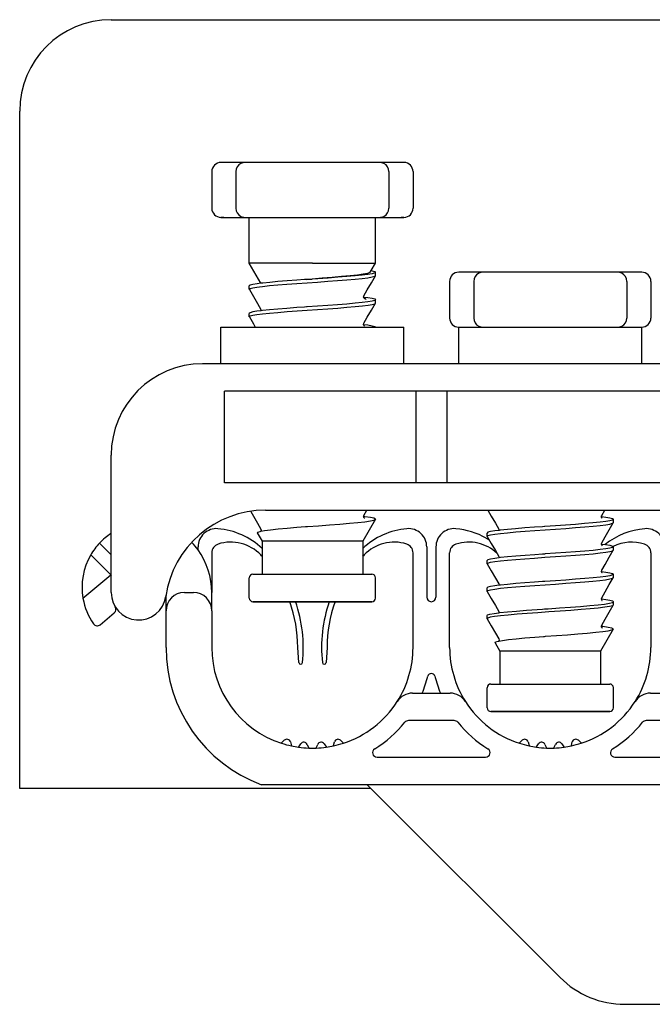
# Model space of a CAD drawing. Extents: x 213 to 948, y 153 to 704.
# Tile 57 of 62: x 919 to 926, y 664 to 674. Entities that reach past the tile are written whole.
import ezdxf

# ---------------------------------------------------------------- set-up
doc = ezdxf.new("R2010")
doc.units = 0
doc.header["$LTSCALE"] = 65.395
doc.header["$MEASUREMENT"] = 0
for name, color, linetype in [('133-357792_DXF_CONTINUOUS_LINE', 7, 'CONTINUOUS'), ('59-273163_DXF_CONTINUOUS_LINE', 7, 'CONTINUOUS'), ('59-273165_DXF_CONTINUOUS_LINE', 7, 'CONTINUOUS'), ('59-273170_DXF_CONTINUOUS_LINE', 7, 'CONTINUOUS')]:
    doc.layers.add(name, color=color, linetype=linetype)

msp = doc.modelspace()

# ---------------------------------------------------------------- linework, layer by layer
at = {"layer": '133-357792_DXF_CONTINUOUS_LINE', "color": 3, "linetype": 'Continuous'}
for p, q in [((919.76916, 674.47307), (940.36916, 674.47307)), ((918.76916, 666.07307), (918.76916, 673.47307)), ((922.56916, 666.07307), (918.76916, 666.07307)), ((922.60916, 666.07307), (922.56916, 666.07307))]:
    msp.add_line(p, q, dxfattribs=at)
msp.add_arc((919.76916, 673.47307), 1, 90, 180, dxfattribs=at)
at = {"layer": '59-273163_DXF_CONTINUOUS_LINE', "color": 7, "linetype": 'Continuous'}
for p, q in [((920.99916, 672.91307), (920.96916, 672.91307)), ((921.10377, 672.91307), (920.99916, 672.91307)), ((921.18244, 672.91307), (921.10377, 672.91307)), ((921.23278, 672.91307), (921.18244, 672.91307)), ((921.23276, 672.91307), (921.23276, 672.91307)), ((921.33376, 672.91307), (921.23276, 672.91307)), ((921.53204, 672.91307), (921.33376, 672.91307)), ((921.72195, 672.91307), (921.53204, 672.91307)), ((921.89774, 672.91307), (921.72195, 672.91307)), ((922.04057, 672.91307), (921.89774, 672.91307)), ((922.21636, 672.91307), (922.04057, 672.91307)), ((922.40628, 672.91307), (922.21636, 672.91307)), ((922.60455, 672.91307), (922.40628, 672.91307)), ((922.70555, 672.91307), (922.60455, 672.91307)), ((922.75587, 672.91307), (922.70553, 672.91307)), ((922.70555, 672.91307), (922.70555, 672.91307)), ((922.83454, 672.91307), (922.75587, 672.91307)), ((922.93916, 672.91307), (922.83454, 672.91307)), ((922.96915, 672.91307), (922.93916, 672.91307)), ((920.86916, 672.81307), (920.86916, 672.41307)), ((921.13276, 672.81307), (921.13276, 672.41307)), ((922.80555, 672.81307), (922.80555, 672.41307)), ((923.06916, 672.81307), (923.06916, 672.41307)), ((920.96916, 672.31307), (920.99916, 672.31307)), ((920.99916, 672.31307), (921.10377, 672.31307)), ((921.10377, 672.31307), (921.18244, 672.31307)), ((921.18244, 672.31307), (921.23278, 672.31307)), ((921.23276, 672.31307), (921.23276, 672.31307)), ((921.23276, 672.31307), (921.33376, 672.31307)), ((921.27916, 672.16307), (921.27916, 672.31307)), ((921.33376, 672.31307), (921.53204, 672.31307)), ((921.53204, 672.31307), (921.72195, 672.31307)), ((921.72195, 672.31307), (921.89774, 672.31307)), ((921.89774, 672.31307), (922.04057, 672.31307)), ((922.04057, 672.31307), (922.21636, 672.31307)), ((922.21636, 672.31307), (922.40628, 672.31307)), ((922.40628, 672.31307), (922.60455, 672.31307)), ((922.60455, 672.31307), (922.70555, 672.31307)), ((922.65916, 672.2772), (922.65916, 672.31307)), ((922.70553, 672.31307), (922.75587, 672.31307)), ((922.70555, 672.31307), (922.70555, 672.31307)), ((922.75587, 672.31307), (922.83454, 672.31307)), ((922.83454, 672.31307), (922.93916, 672.31307)), ((922.93916, 672.31307), (922.96915, 672.31307)), ((922.65916, 672.01307), (922.65916, 672.2772)), ((921.27916, 672.1272), (921.27916, 672.16307)), ((921.27916, 671.86307), (921.27916, 672.1272)), ((922.65916, 671.9772), (922.65916, 672.01307)), ((922.65916, 671.81307), (922.65916, 671.9772)), ((921.27916, 671.8272), (921.27916, 671.86307)), ((921.27916, 671.81307), (921.27916, 671.8272)), ((921.40658, 671.59236), (921.27916, 671.81307)), ((922.61154, 671.73059), (922.65916, 671.81307)), ((922.60171, 671.71357), (922.61154, 671.73059)), ((922.65861, 671.67529), (922.65916, 671.6772)), ((922.65916, 671.6772), (922.65916, 671.71307)), ((922.65916, 671.6772), (922.65916, 671.71307)), ((923.59916, 671.71307), (923.56916, 671.71307)), ((923.70377, 671.71307), (923.59916, 671.71307)), ((923.78244, 671.71307), (923.70377, 671.71307)), ((923.83278, 671.71307), (923.78244, 671.71307)), ((923.83276, 671.71307), (923.83276, 671.71307)), ((923.93376, 671.71307), (923.83276, 671.71307)), ((924.13204, 671.71307), (923.93376, 671.71307)), ((924.32195, 671.71307), (924.13204, 671.71307)), ((924.49774, 671.71307), (924.32195, 671.71307)), ((924.64057, 671.71307), (924.49774, 671.71307)), ((924.81636, 671.71307), (924.64057, 671.71307)), ((925.00628, 671.71307), (924.81636, 671.71307)), ((925.20455, 671.71307), (925.00628, 671.71307)), ((925.30555, 671.71307), (925.20455, 671.71307)), ((925.35587, 671.71307), (925.30553, 671.71307)), ((925.30555, 671.71307), (925.30555, 671.71307)), ((925.43454, 671.71307), (925.35587, 671.71307)), ((925.53916, 671.71307), (925.43454, 671.71307)), ((925.56915, 671.71307), (925.53916, 671.71307)), ((921.27916, 671.5272), (921.27916, 671.56307)), ((921.27916, 671.5272), (921.27916, 671.56307)), ((921.4083, 671.59258), (921.40658, 671.59236)), ((921.89552, 671.63297), (921.88282, 671.63208)), ((921.90606, 671.6337), (921.89552, 671.63297)), ((921.90603, 671.634), (921.96551, 671.63866)), ((921.91177, 671.6341), (921.90606, 671.6337)), ((921.96556, 671.63782), (921.91177, 671.6341)), ((923.46916, 671.61307), (923.46916, 671.21307)), ((923.73276, 671.61307), (923.73276, 671.21307)), ((925.40555, 671.61307), (925.40555, 671.21307)), ((925.66916, 671.61307), (925.66916, 671.21307)), ((921.27971, 671.52529), (921.27916, 671.5272)), ((922.52901, 671.44271), (922.53053, 671.44251)), ((922.52915, 671.44269), (922.52907, 671.44314)), ((922.53226, 671.45624), (922.53227, 671.45626)), ((922.53688, 671.42624), (922.53597, 671.42653)), ((921.90604, 671.3337), (921.88282, 671.33208)), ((921.91061, 671.33402), (921.90604, 671.3337)), ((922.65861, 671.37529), (922.65916, 671.3772)), ((922.65916, 671.3772), (922.65916, 671.41307)), ((922.65916, 671.3772), (922.65916, 671.41307)), ((921.27916, 671.2272), (921.27916, 671.26307)), ((921.27916, 671.2272), (921.27916, 671.26307)), ((921.27971, 671.22529), (921.27916, 671.2272)), ((921.40604, 671.30626), (921.40604, 671.30626)), ((921.40899, 671.29268), (921.40779, 671.29253)), ((922.52935, 671.14266), (922.53054, 671.14251)), ((922.53227, 671.15626), (922.53227, 671.15626)), ((923.85051, 671.11307), (923.88501, 671.11307)), ((924.54217, 671.11307), (924.59614, 671.11307)), ((925.2533, 671.11307), (925.28781, 671.11307)), ((922.53227, 669.05626), (922.56504, 669.11307)), ((925.13227, 669.05626), (925.16504, 669.11307)), ((922.65773, 669.01309), (922.51916, 668.77307)), ((922.65773, 669.01309), (922.51916, 668.77307)), ((922.53074, 669.04253), (922.52892, 669.04273)), ((922.52915, 669.0427), (922.52907, 669.04312)), ((922.53226, 669.05624), (922.53227, 669.05626)), ((925.1289, 669.04272), (925.13053, 669.04251)), ((925.12915, 669.04269), (925.12907, 669.04312)), ((925.13226, 669.05624), (925.13227, 669.05626)), ((925.25861, 668.97529), (925.25916, 668.9772)), ((925.25916, 668.9772), (925.25916, 669.01307)), ((925.25916, 668.9772), (925.25916, 669.01307)), ((921.36675, 668.86384), (921.41916, 668.77307)), ((921.36675, 668.86384), (921.41916, 668.77307)), ((921.39909, 668.88164), (921.40652, 668.88304)), ((921.40604, 668.90626), (921.40604, 668.90626)), ((921.89427, 668.93291), (921.90605, 668.93379)), ((923.87916, 668.8272), (923.87916, 668.86307)), ((923.87916, 668.8272), (923.87916, 668.86307)), ((924.00604, 668.90626), (924.00604, 668.90626)), ((924.00899, 668.89268), (924.00779, 668.89253)), ((924.50604, 668.9337), (924.48282, 668.93208)), ((924.51061, 668.93402), (924.50604, 668.9337)), ((921.41916, 668.77307), (921.41916, 668.41307)), ((921.41916, 668.77307), (921.41916, 668.41307)), ((922.51916, 668.77307), (922.51916, 668.41307)), ((922.51916, 668.77307), (922.51916, 668.41307)), ((923.87971, 668.82529), (923.87916, 668.8272)), ((925.12935, 668.74266), (925.13054, 668.74251)), ((925.13227, 668.75626), (925.13227, 668.75626)), ((924.50606, 668.6337), (924.48282, 668.63208)), ((925.25861, 668.67529), (925.25916, 668.6772)), ((925.25916, 668.6772), (925.25916, 668.71307)), ((925.25916, 668.6772), (925.25916, 668.71307)), ((923.87916, 668.5272), (923.87916, 668.56307)), ((923.87916, 668.5272), (923.87916, 668.56307)), ((923.87971, 668.52529), (923.87916, 668.5272)), ((924.00604, 668.60626), (924.00604, 668.60626)), ((924.00895, 668.59267), (924.00779, 668.59252)), ((921.31916, 668.41307), (921.41916, 668.41307)), ((921.41916, 668.41307), (922.51916, 668.41307)), ((921.41916, 668.41307), (921.41992, 668.41307)), ((922.51916, 668.41307), (922.61673, 668.41307)), ((922.61673, 668.41307), (922.61913, 668.41307)), ((922.61673, 668.41307), (922.61781, 668.41307)), ((925.12936, 668.44266), (925.13053, 668.44251)), ((925.13227, 668.45626), (925.13227, 668.45626)), ((925.25916, 668.3772), (925.25916, 668.41307)), ((925.25916, 668.3772), (925.25916, 668.41307)), ((921.27916, 668.26307), (921.27916, 668.37307)), ((922.65916, 668.15307), (922.65916, 668.37307)), ((924.00604, 668.30626), (924.00604, 668.30626)), ((924.50606, 668.3337), (924.48282, 668.33208)), ((924.51083, 668.33403), (924.50606, 668.3337)), ((925.25861, 668.37529), (925.25916, 668.3772)), ((921.27916, 668.2272), (921.27916, 668.26307)), ((921.27916, 668.15307), (921.27916, 668.2272)), ((923.87916, 668.2272), (923.87916, 668.26307)), ((923.87916, 668.2272), (923.87916, 668.26307)), ((923.87971, 668.22529), (923.87916, 668.2272)), ((924.00897, 668.29267), (924.00778, 668.29251)), ((921.32996, 668.11307), (921.31916, 668.11307)), ((921.32089, 668.11307), (921.31918, 668.11307)), ((921.31918, 668.11307), (921.32997, 668.11307)), ((921.95724, 668.11307), (921.32996, 668.11307)), ((921.96916, 668.11307), (921.95724, 668.11307)), ((921.95724, 668.11307), (921.96916, 668.11307)), ((922.61212, 668.11307), (921.96916, 668.11307)), ((922.61018, 668.11307), (922.61738, 668.11307)), ((922.61914, 668.11307), (922.61212, 668.11307)), ((922.61738, 668.11307), (922.61913, 668.11307)), ((925.12934, 668.14268), (925.13052, 668.14253)), ((925.13227, 668.15626), (925.13227, 668.15626)), ((925.25916, 668.0772), (925.25916, 668.11307)), ((925.25916, 668.0772), (925.25916, 668.11307)), ((924.00604, 668.00626), (924.00604, 668.00626)), ((924.00783, 667.99255), (924.00886, 667.99268)), ((924.00886, 667.99268), (924.01949, 667.99407)), ((924.48282, 668.03208), (924.50605, 668.0337)), ((925.25916, 668.0772), (925.25861, 668.07529)), ((923.87916, 667.9272), (923.87916, 667.96307)), ((923.87916, 667.9272), (923.87971, 667.92529)), ((925.25773, 667.81309), (925.11916, 667.57307)), ((925.25773, 667.81309), (925.11916, 667.57307)), ((925.13074, 667.84253), (925.12892, 667.84273)), ((925.12915, 667.8427), (925.12907, 667.84312)), ((925.13226, 667.85624), (925.13227, 667.85626)), ((923.96675, 667.66384), (924.01916, 667.57307)), ((923.96675, 667.66384), (924.01916, 667.57307)), ((923.99909, 667.68164), (924.00652, 667.68304)), ((924.00604, 667.70626), (924.00604, 667.70626)), ((924.49427, 667.73291), (924.50605, 667.73379)), ((924.01916, 667.57307), (924.01916, 667.21307)), ((924.01916, 667.57307), (924.01916, 667.21307)), ((925.11916, 667.57307), (925.11916, 667.21307)), ((925.11916, 667.57307), (925.11916, 667.21307)), ((923.87916, 667.06307), (923.87916, 667.17307)), ((923.91916, 667.21307), (924.01916, 667.21307)), ((924.01916, 667.21307), (925.11916, 667.21307)), ((924.01916, 667.21307), (924.01992, 667.21307)), ((925.11916, 667.21307), (925.21673, 667.21307)), ((925.21673, 667.21307), (925.21913, 667.21307)), ((925.21673, 667.21307), (925.21781, 667.21307)), ((925.25916, 666.95307), (925.25916, 667.17307)), ((923.87916, 667.0272), (923.87916, 667.06307)), ((923.87916, 666.95307), (923.87916, 667.0272)), ((923.92996, 666.91307), (923.91916, 666.91307)), ((923.92089, 666.91307), (923.91918, 666.91307)), ((923.91918, 666.91307), (923.92997, 666.91307)), ((924.55724, 666.91307), (923.92996, 666.91307)), ((924.56916, 666.91307), (924.55724, 666.91307)), ((924.55724, 666.91307), (924.56916, 666.91307)), ((925.21212, 666.91307), (924.56916, 666.91307)), ((925.21018, 666.91307), (925.21738, 666.91307)), ((925.21914, 666.91307), (925.21212, 666.91307)), ((925.21738, 666.91307), (925.21913, 666.91307))]:
    msp.add_line(p, q, dxfattribs=at)
for points in [[(920.99916, 672.91307), (920.98289, 672.91307), (920.97265, 672.91307), (920.9698, 672.91307)], [(922.96851, 672.91307), (922.96916, 672.91307), (922.96566, 672.91307), (922.95542, 672.91307), (922.93916, 672.91307)], [(920.99916, 672.31307), (920.98289, 672.31307), (920.97265, 672.31307), (920.9698, 672.31307)], [(922.96851, 672.31307), (922.96916, 672.31307), (922.96566, 672.31307), (922.95542, 672.31307), (922.93916, 672.31307)], [(921.96916, 671.81307), (921.85263, 671.81307), (921.73945, 671.81307), (921.63287, 671.81307), (921.53595, 671.81307), (921.45147, 671.81307), (921.38187, 671.81307), (921.32913, 671.81307), (921.29479, 671.81307), (921.27981, 671.81307), (921.27916, 671.81307)], [(921.96916, 671.81307), (922.09594, 671.81307), (922.21841, 671.81307), (922.33239, 671.81307), (922.43401, 671.81307), (922.51979, 671.81307), (922.58682, 671.81307), (922.63282, 671.81307), (922.65621, 671.81307), (922.65916, 671.81307)], [(921.39182, 671.55462), (921.42315, 671.55861), (921.50004, 671.5665), (921.59064, 671.57447), (921.69133, 671.58241), (921.79814, 671.59024), (921.91061, 671.59814), (922.02523, 671.60608), (922.13732, 671.61395), (922.24409, 671.62177), (922.345, 671.6297), (922.43593, 671.63767), (922.51323, 671.64557), (922.57528, 671.65341), (922.62154, 671.66136), (922.6498, 671.66933), (922.65861, 671.67529)], [(922.60171, 671.71358), (922.59663, 671.70926), (922.57064, 671.7005), (922.52465, 671.69172), (922.46041, 671.68292), (922.38032, 671.67411), (922.2873, 671.66527), (922.18468, 671.65642), (922.07614, 671.64755), (921.96551, 671.63866)], [(922.65916, 671.71307), (922.64975, 671.70518), (922.62136, 671.6972), (922.57489, 671.68923), (922.51259, 671.68137), (922.43563, 671.67352), (922.34618, 671.66567), (922.24689, 671.65785), (922.14009, 671.65003), (922.02712, 671.64209), (921.96556, 671.63782)], [(922.53227, 671.45626), (922.56942, 671.52067), (922.61459, 671.59899), (922.65861, 671.67529)], [(922.61154, 671.73059), (922.62394, 671.72839), (922.6503, 671.72073), (922.65916, 671.71307)], [(923.59916, 671.71307), (923.58289, 671.71307), (923.57265, 671.71307), (923.5698, 671.71307)], [(925.56851, 671.71307), (925.56916, 671.71307), (925.56566, 671.71307), (925.55542, 671.71307), (925.53916, 671.71307)], [(921.40658, 671.59236), (921.36343, 671.58692), (921.31695, 671.57895), (921.28856, 671.57096), (921.27916, 671.56307)], [(921.27916, 671.5272), (921.28846, 671.53505), (921.31641, 671.54296), (921.36188, 671.55082), (921.39182, 671.55462)], [(921.88282, 671.63208), (921.79877, 671.62616), (921.69181, 671.61832), (921.59172, 671.61044), (921.50224, 671.60258), (921.4257, 671.59477), (921.4083, 671.59258)], [(921.27971, 671.52529), (921.32372, 671.44899), (921.36889, 671.37067), (921.40604, 671.30626)], [(922.52907, 671.44406), (922.52981, 671.45001), (922.53226, 671.45624)], [(922.53597, 671.42653), (922.53561, 671.42683), (922.53063, 671.4347), (922.52915, 671.44269)], [(922.53053, 671.44251), (922.57526, 671.43686), (922.62153, 671.42891), (922.6498, 671.42095), (922.65916, 671.41307)], [(922.53665, 671.42551), (922.53805, 671.42485), (922.53597, 671.42653)], [(922.55846, 671.41395), (922.54953, 671.42227), (922.53688, 671.42624)], [(921.27916, 671.2272), (921.28842, 671.23503), (921.31611, 671.2429), (921.36181, 671.25081), (921.42368, 671.25867), (921.50109, 671.2666), (921.59229, 671.27461), (921.69361, 671.28258), (921.80092, 671.29044), (921.91258, 671.29828), (922.02603, 671.30614), (922.13829, 671.31402), (922.24562, 671.32188), (922.34687, 671.32986), (922.43797, 671.33786), (922.51523, 671.3458), (922.57687, 671.35364), (922.62216, 671.36149), (922.64984, 671.36934), (922.65861, 671.37529)], [(921.88282, 671.33208), (921.79814, 671.32611), (921.69133, 671.31829), (921.59064, 671.31035), (921.50004, 671.30238), (921.42315, 671.29448), (921.40899, 671.29268)], [(922.65916, 671.41307), (922.6498, 671.4052), (922.62154, 671.39723), (922.57528, 671.38928), (922.51323, 671.38144), (922.43593, 671.37355), (922.34499, 671.36558), (922.24408, 671.35764), (922.13731, 671.34983), (922.02522, 671.34196), (921.91061, 671.33402)], [(922.53227, 671.15626), (922.56942, 671.22067), (922.61459, 671.29899), (922.65861, 671.37529)], [(921.40779, 671.29253), (921.36188, 671.28669), (921.31641, 671.27883), (921.28846, 671.27092), (921.27916, 671.26307)], [(921.27971, 671.22529), (921.32372, 671.14899), (921.34444, 671.11307)], [(921.40604, 671.30626), (921.40925, 671.29366), (921.40899, 671.29268)], [(922.52935, 671.14266), (922.52906, 671.14377), (922.53227, 671.15626)], [(922.53475, 671.12627), (922.53775, 671.125), (922.53702, 671.12557), (922.53238, 671.13098), (922.52935, 671.14266)], [(922.53054, 671.14251), (922.57489, 671.13692), (922.62136, 671.12895), (922.64975, 671.12096), (922.65916, 671.11307)], [(921.29498, 669.09882), (921.32372, 669.04899), (921.36889, 668.97067), (921.40604, 668.90626)], [(923.88675, 669.11307), (923.92372, 669.04899), (923.96889, 668.97067), (924.00604, 668.90626)], [(921.90605, 668.93379), (921.91673, 668.93458), (922.0375, 668.94348), (922.15641, 668.95227), (922.26925, 668.96094), (922.37351, 668.9696), (922.46604, 668.97827), (922.54293, 668.98691), (922.60247, 668.99565), (922.6414, 669.00442), (922.65773, 669.01309)], [(922.52907, 669.04406), (922.52981, 669.05001), (922.53226, 669.05624)], [(922.53613, 669.02572), (922.53805, 669.02484), (922.53563, 669.02681), (922.53059, 669.03481), (922.52915, 669.0427)], [(922.65822, 669.01556), (922.64097, 669.02406), (922.60248, 669.03256), (922.54397, 669.04106), (922.53074, 669.04253)], [(922.65773, 669.01309), (922.65821, 669.01432), (922.65822, 669.01556)], [(923.87916, 668.8272), (923.88842, 668.83503), (923.91611, 668.8429), (923.96181, 668.85081), (924.02368, 668.85867), (924.10109, 668.8666), (924.19229, 668.87461), (924.29361, 668.88258), (924.40092, 668.89044), (924.51258, 668.89828), (924.62603, 668.90614), (924.73829, 668.91402), (924.84562, 668.92188), (924.94687, 668.92986), (925.03797, 668.93786), (925.11523, 668.9458), (925.17687, 668.95364), (925.22216, 668.96149), (925.24984, 668.96934), (925.25861, 668.97529)], [(925.25916, 669.01307), (925.2498, 669.0052), (925.22154, 668.99723), (925.17528, 668.98928), (925.11323, 668.98144), (925.03593, 668.97355), (924.94499, 668.96558), (924.84408, 668.95764), (924.73731, 668.94983), (924.62522, 668.94196), (924.51061, 668.93402)], [(925.12907, 669.04406), (925.12981, 669.05001), (925.13226, 669.05624)], [(925.13613, 669.02572), (925.13805, 669.02484), (925.13563, 669.02681), (925.13059, 669.03481), (925.12915, 669.04269)], [(925.13053, 669.04251), (925.17526, 669.03686), (925.22153, 669.02891), (925.2498, 669.02095), (925.25916, 669.01307)], [(925.13227, 668.75626), (925.16942, 668.82067), (925.21459, 668.89899), (925.25861, 668.97529)], [(921.36675, 668.86384), (921.37214, 668.87268), (921.39818, 668.8814)], [(921.39818, 668.8814), (921.39862, 668.88155), (921.39909, 668.88164)], [(921.40604, 668.90626), (921.40925, 668.89405), (921.40652, 668.88304)], [(921.40652, 668.88304), (921.44567, 668.89043), (921.51146, 668.89925), (921.59513, 668.90815), (921.69286, 668.91701), (921.80031, 668.92574), (921.89427, 668.93291)], [(924.00779, 668.89253), (923.96188, 668.88669), (923.91641, 668.87883), (923.88846, 668.87092), (923.87916, 668.86307)], [(924.00604, 668.90626), (924.00925, 668.89366), (924.00899, 668.89268)], [(924.48282, 668.93208), (924.39814, 668.92611), (924.29133, 668.91829), (924.19064, 668.91035), (924.10004, 668.90238), (924.02315, 668.89448), (924.00899, 668.89268)], [(922.51916, 668.77307), (922.50859, 668.77307), (922.47729, 668.77307), (922.42646, 668.77307), (922.35806, 668.77307), (922.27472, 668.77307), (922.17963, 668.77307), (922.07646, 668.77307), (921.96916, 668.77307), (921.86186, 668.77307), (921.75868, 668.77307), (921.66359, 668.77307), (921.58025, 668.77307), (921.51185, 668.77307), (921.46102, 668.77307), (921.42972, 668.77307), (921.41916, 668.77307)], [(923.87971, 668.82529), (923.92372, 668.74899), (923.96889, 668.67067), (924.00604, 668.60626)], [(925.12935, 668.74266), (925.12906, 668.74377), (925.13227, 668.75626)], [(925.13475, 668.72627), (925.13775, 668.725), (925.13702, 668.72557), (925.13238, 668.73098), (925.12935, 668.74266)], [(925.13054, 668.74251), (925.17489, 668.73692), (925.22136, 668.72895), (925.24975, 668.72096), (925.25916, 668.71307)], [(923.87916, 668.5272), (923.88851, 668.53507), (923.91675, 668.54303), (923.96297, 668.55098), (924.02497, 668.55881), (924.10196, 668.56668), (924.19214, 668.5746), (924.2918, 668.58245), (924.39817, 668.59024), (924.51083, 668.59816), (924.62586, 668.60613), (924.73857, 668.61404), (924.84542, 668.62187), (924.94603, 668.62979), (925.03654, 668.63773), (925.11338, 668.64559), (925.17534, 668.65342), (925.22157, 668.66137), (925.24981, 668.66933), (925.25861, 668.67529)], [(924.48282, 668.63208), (924.40092, 668.62631), (924.29361, 668.61846), (924.19229, 668.61049), (924.10109, 668.60248), (924.02369, 668.59454), (924.00895, 668.59267)], [(925.25916, 668.71307), (925.24984, 668.70522), (925.22216, 668.69737), (925.17687, 668.68952), (925.11523, 668.68167), (925.03797, 668.67374), (924.94687, 668.66573), (924.84562, 668.65776), (924.73829, 668.6499), (924.62603, 668.64201), (924.51258, 668.63415), (924.50606, 668.6337)], [(925.13227, 668.45626), (925.16942, 668.52067), (925.21459, 668.59899), (925.25861, 668.67529)], [(924.00779, 668.59252), (923.96181, 668.58668), (923.91611, 668.57877), (923.88842, 668.5709), (923.87916, 668.56307)], [(923.87971, 668.52529), (923.92372, 668.44899), (923.96889, 668.37067), (924.00604, 668.30626)], [(924.00604, 668.60626), (924.00925, 668.59388), (924.00895, 668.59267)], [(921.31943, 668.41307), (921.31946, 668.41307), (921.33322, 668.41307), (921.36707, 668.41307), (921.41916, 668.41307)], [(921.41992, 668.41307), (921.49012, 668.41307), (921.57544, 668.41307), (921.67319, 668.41307), (921.78028, 668.41307), (921.89334, 668.41307), (922.0088, 668.41307), (922.123, 668.41307), (922.23234, 668.41307), (922.33337, 668.41307), (922.42291, 668.41307), (922.49812, 668.41307), (922.51916, 668.41307)], [(922.51916, 668.41307), (922.55662, 668.41307), (922.59658, 668.41307), (922.61673, 668.41307)], [(925.25916, 668.41307), (925.24981, 668.4052), (925.22157, 668.39724), (925.17534, 668.38929), (925.11338, 668.38146), (925.03654, 668.3736), (924.94603, 668.36566), (924.84542, 668.35774), (924.73857, 668.34992), (924.62586, 668.342), (924.51083, 668.33403)], [(925.12936, 668.44266), (925.12906, 668.44382), (925.13227, 668.45626)], [(925.13498, 668.42618), (925.13778, 668.42499), (925.13702, 668.42557), (925.13238, 668.43097), (925.12936, 668.44266)], [(925.13053, 668.44251), (925.17531, 668.43686), (925.22155, 668.42891), (925.2498, 668.42094), (925.25916, 668.41307)], [(923.87916, 668.2272), (923.88856, 668.23509), (923.91695, 668.24307), (923.96343, 668.25104), (924.0257, 668.2589), (924.10224, 668.26671), (924.19172, 668.27456), (924.29181, 668.28245), (924.39877, 668.29028), (924.51177, 668.29822), (924.62712, 668.30621), (924.74009, 668.31415), (924.84689, 668.32198), (924.94618, 668.3298), (925.03563, 668.33764), (925.11259, 668.3455), (925.17489, 668.35335), (925.22136, 668.36132), (925.24975, 668.36931), (925.25861, 668.37529)], [(924.00604, 668.30626), (924.00925, 668.29372), (924.00897, 668.29267)], [(924.48282, 668.33208), (924.39817, 668.32612), (924.2918, 668.31832), (924.19214, 668.31047), (924.10196, 668.30256), (924.02497, 668.29469), (924.00897, 668.29267)], [(925.13227, 668.15626), (925.16942, 668.22067), (925.21459, 668.29899), (925.25861, 668.37529)], [(924.00778, 668.29251), (923.96297, 668.28685), (923.91675, 668.27891), (923.88851, 668.27094), (923.87916, 668.26307)], [(923.87971, 668.22529), (923.92372, 668.14899), (923.96889, 668.07067), (924.00604, 668.00626)], [(921.32997, 668.11307), (921.35996, 668.11307), (921.40824, 668.11307), (921.47336, 668.11307), (921.55338, 668.11307), (921.64588, 668.11307), (921.74809, 668.11307), (921.85694, 668.11307), (921.95724, 668.11307)], [(921.96916, 668.11307), (922.08268, 668.11307), (922.19271, 668.11307), (922.29587, 668.11307), (922.38899, 668.11307), (922.46921, 668.11307), (922.53405, 668.11307), (922.58153, 668.11307), (922.61018, 668.11307)], [(924.50605, 668.0337), (924.5474, 668.03657), (924.66989, 668.04507), (924.78919, 668.05357), (924.90153, 668.06207), (925.00336, 668.07057), (925.09147, 668.07907), (925.16306, 668.08757), (925.21588, 668.09607), (925.24825, 668.10457), (925.25916, 668.11307)], [(925.12934, 668.14268), (925.12906, 668.14376), (925.13227, 668.15626)], [(925.13474, 668.12627), (925.13774, 668.125), (925.13702, 668.12557), (925.13238, 668.13098), (925.12934, 668.14268)], [(925.13052, 668.14253), (925.17688, 668.13663), (925.22214, 668.12878), (925.24984, 668.12093), (925.25916, 668.11307)], [(925.25861, 668.07529), (925.2484, 668.06876), (925.21648, 668.06032), (925.16438, 668.05188), (925.09373, 668.04344), (925.00673, 668.035), (924.90609, 668.02656), (924.79494, 668.01811), (924.67676, 668.00967), (924.55522, 668.00123), (924.43412, 667.99279), (924.31723, 667.98435), (924.20819, 667.97591), (924.11041, 667.96747), (924.02692, 667.95903), (923.96034, 667.95059), (923.91272, 667.94215), (923.88557, 667.93371), (923.87916, 667.9272)], [(923.87916, 667.96307), (923.88372, 667.96856), (923.90857, 667.97707), (923.95432, 667.98557), (924.00783, 667.99255)], [(924.00604, 668.00626), (924.00924, 667.99429), (924.00886, 667.99268)], [(924.01949, 667.99407), (924.10204, 668.00257), (924.19935, 668.01107), (924.30836, 668.01957), (924.42561, 668.02807), (924.48282, 668.03208)], [(925.13227, 667.85626), (925.16942, 667.92067), (925.21459, 667.99899), (925.25861, 668.07529)], [(923.87971, 667.92529), (923.92372, 667.84899), (923.96889, 667.77067), (924.00604, 667.70626)], [(924.50605, 667.73379), (924.51673, 667.73458), (924.6375, 667.74348), (924.75641, 667.75227), (924.86925, 667.76094), (924.97351, 667.7696), (925.06604, 667.77827), (925.14293, 667.78691), (925.20247, 667.79565), (925.2414, 667.80442), (925.25773, 667.81309)], [(925.12907, 667.84406), (925.12981, 667.85001), (925.13226, 667.85624)], [(925.13613, 667.82572), (925.13805, 667.82484), (925.13563, 667.82681), (925.13059, 667.83481), (925.12915, 667.8427)], [(925.25822, 667.81556), (925.24097, 667.82406), (925.20248, 667.83256), (925.14397, 667.84106), (925.13074, 667.84253)], [(925.25773, 667.81309), (925.25821, 667.81432), (925.25822, 667.81556)], [(923.96675, 667.66384), (923.97214, 667.67268), (923.99818, 667.6814)], [(923.99818, 667.6814), (923.99862, 667.68155), (923.99909, 667.68164)], [(924.00604, 667.70626), (924.00925, 667.69405), (924.00652, 667.68304)], [(924.00652, 667.68304), (924.04567, 667.69043), (924.11146, 667.69925), (924.19513, 667.70815), (924.29286, 667.71701), (924.40031, 667.72574), (924.49427, 667.73291)], [(925.11916, 667.57307), (925.10859, 667.57307), (925.07729, 667.57307), (925.02646, 667.57307), (924.95806, 667.57307), (924.87472, 667.57307), (924.77963, 667.57307), (924.67646, 667.57307), (924.56916, 667.57307), (924.46186, 667.57307), (924.35868, 667.57307), (924.26359, 667.57307), (924.18025, 667.57307), (924.11185, 667.57307), (924.06102, 667.57307), (924.02972, 667.57307), (924.01916, 667.57307)], [(923.91943, 667.21307), (923.91946, 667.21307), (923.93322, 667.21307), (923.96707, 667.21307), (924.01916, 667.21307)], [(924.01992, 667.21307), (924.09012, 667.21307), (924.17544, 667.21307), (924.27319, 667.21307), (924.38028, 667.21307), (924.49334, 667.21307), (924.6088, 667.21307), (924.723, 667.21307), (924.83234, 667.21307), (924.93337, 667.21307), (925.02291, 667.21307), (925.09812, 667.21307), (925.11916, 667.21307)], [(925.11916, 667.21307), (925.15662, 667.21307), (925.19658, 667.21307), (925.21673, 667.21307)], [(923.92997, 666.91307), (923.95996, 666.91307), (924.00824, 666.91307), (924.07336, 666.91307), (924.15338, 666.91307), (924.24588, 666.91307), (924.34809, 666.91307), (924.45694, 666.91307), (924.55724, 666.91307)], [(924.56916, 666.91307), (924.68268, 666.91307), (924.79271, 666.91307), (924.89587, 666.91307), (924.98899, 666.91307), (925.06921, 666.91307), (925.13405, 666.91307), (925.18153, 666.91307), (925.21018, 666.91307)]]:
    msp.add_lwpolyline(points, dxfattribs=at)
for centre, radius, start, end in [((920.96916, 672.81307), 0.1, 90.000006, 180), ((921.23276, 672.81307), 0.1, 117.225185, 180), ((921.23276, 672.81307), 0.1, 90.000005, 117.225185), ((922.70555, 672.81307), 0.1, 62.774815, 89.999995), ((922.70555, 672.81307), 0.1, 0, 62.774815), ((922.96916, 672.81307), 0.1, 0, 89.999994), ((920.96916, 672.41307), 0.1, 180, 269.999994), ((921.23276, 672.41307), 0.1, 180, 242.774815), ((922.70555, 672.41307), 0.1, 297.225185, 0), ((922.96916, 672.41307), 0.1, 270.000006, 0), ((921.23276, 672.41307), 0.1, 242.774815, 269.999995), ((922.70555, 672.41307), 0.1, 270.000005, 297.225185), ((923.56916, 671.61307), 0.1, 90.000006, 180), ((923.83276, 671.61307), 0.1, 117.225185, 180), ((923.83276, 671.61307), 0.1, 90.000005, 117.225185), ((925.30555, 671.61307), 0.1, 62.774815, 89.999995), ((925.30555, 671.61307), 0.1, 0, 62.774815), ((925.56916, 671.61307), 0.1, 0, 89.999994), ((923.56916, 671.21307), 0.1, 180, 269.999994), ((923.83276, 671.21307), 0.1, 180, 242.774815), ((925.30555, 671.21307), 0.1, 297.225185, 0), ((925.56916, 671.21307), 0.1, 270.000006, 0), ((923.83276, 671.21307), 0.1, 242.774815, 269.999995), ((925.30555, 671.21307), 0.1, 270.000005, 297.225185), ((921.31916, 668.37307), 0.04, 89.998773, 180), ((922.61916, 668.37307), 0.04, 0, 90.000048), ((921.31916, 668.15307), 0.04, 180, 270.000007), ((922.61916, 668.15307), 0.04, 269.998671, 0), ((923.91916, 667.17307), 0.04, 89.998773, 180), ((925.21916, 667.17307), 0.04, 0, 90.000048), ((923.91916, 666.95307), 0.04, 180, 270.000007), ((925.21916, 666.95307), 0.04, 269.998671, 0)]:
    msp.add_arc(centre, radius, start, end, dxfattribs=at)
at = {"layer": '59-273165_DXF_CONTINUOUS_LINE', "color": 7, "linetype": 'Continuous'}
for p, q in [((920.96916, 670.71307), (920.96916, 671.11307)), ((920.96916, 671.11307), (921.17821, 671.11307)), ((920.96916, 670.71307), (920.96916, 671.11307)), ((921.17821, 671.11307), (921.26916, 671.11307)), ((921.26916, 671.11307), (921.27952, 671.11307)), ((921.27952, 671.11307), (922.65879, 671.11307)), ((922.65879, 671.11307), (922.66915, 671.11307)), ((922.66915, 671.11307), (922.7601, 671.11307)), ((922.7601, 671.11307), (922.96916, 671.11307)), ((922.96916, 670.71307), (922.96916, 671.11307)), ((922.96916, 670.71307), (922.96916, 671.11307)), ((923.56916, 670.71307), (923.56916, 671.11307)), ((923.56916, 671.11307), (923.57048, 671.11307)), ((923.56916, 670.71307), (923.56916, 671.11307)), ((923.57048, 671.11307), (923.58618, 671.11307)), ((923.58618, 671.11307), (923.59916, 671.11307)), ((923.59916, 671.11307), (923.70377, 671.11307)), ((923.70377, 671.11307), (923.71894, 671.11307)), ((923.71894, 671.11307), (923.77821, 671.11307)), ((923.77821, 671.11307), (923.78244, 671.11307)), ((923.78244, 671.11307), (923.83015, 671.11307)), ((923.83015, 671.11307), (923.83278, 671.11307)), ((923.83278, 671.11307), (923.85051, 671.11307)), ((923.85051, 671.11307), (923.86916, 671.11307)), ((923.86916, 671.11307), (923.87952, 671.11307)), ((923.87952, 671.11307), (923.88501, 671.11307)), ((923.88501, 671.11307), (923.93376, 671.11307)), ((923.93376, 671.11307), (924.12342, 671.11307)), ((924.12342, 671.11307), (924.13204, 671.11307)), ((924.13204, 671.11307), (924.32195, 671.11307)), ((924.32195, 671.11307), (924.49774, 671.11307)), ((924.49774, 671.11307), (924.54217, 671.11307)), ((924.54217, 671.11307), (924.59614, 671.11307)), ((924.59614, 671.11307), (924.64057, 671.11307)), ((924.64057, 671.11307), (924.81636, 671.11307)), ((924.81636, 671.11307), (925.00628, 671.11307)), ((925.00628, 671.11307), (925.01489, 671.11307)), ((925.01489, 671.11307), (925.20455, 671.11307)), ((925.20455, 671.11307), (925.2533, 671.11307)), ((925.2533, 671.11307), (925.25879, 671.11307)), ((925.25879, 671.11307), (925.26915, 671.11307)), ((925.26915, 671.11307), (925.28781, 671.11307)), ((925.28781, 671.11307), (925.30555, 671.11307)), ((925.30555, 671.11307), (925.30816, 671.11307)), ((925.30816, 671.11307), (925.35587, 671.11307)), ((925.35587, 671.11307), (925.3601, 671.11307)), ((925.3601, 671.11307), (925.41937, 671.11307)), ((925.41937, 671.11307), (925.43454, 671.11307)), ((925.43454, 671.11307), (925.53916, 671.11307)), ((925.53916, 671.11307), (925.55213, 671.11307)), ((925.55213, 671.11307), (925.56783, 671.11307)), ((925.56783, 671.11307), (925.56916, 671.11307)), ((925.56916, 670.71307), (925.56916, 671.11307)), ((925.56916, 670.71307), (925.56916, 671.11307)), ((927.01264, 670.71307), (920.76916, 670.71307)), ((927.01264, 670.41307), (921.00965, 670.41307)), ((921.00965, 669.41307), (921.00965, 670.41307)), ((923.10053, 670.41307), (923.10053, 669.41307)), ((923.43779, 670.41307), (923.43779, 669.41307)), ((919.76916, 668.21307), (919.76916, 669.71307)), ((928.12916, 669.41307), (921.00965, 669.41307)), ((921.4548, 669.11307), (928.12916, 669.11307))]:
    msp.add_line(p, q, dxfattribs=at)
for centre, radius, start, end in [((920.76916, 669.71307), 1, 90, 180), ((921.4548, 668.01307), 1.1, 90, 171.786789), ((920.06916, 668.21307), 0.3, 180, 351.786789)]:
    msp.add_arc(centre, radius, start, end, dxfattribs=at)
at = {"layer": '59-273170_DXF_CONTINUOUS_LINE', "color": 7, "linetype": 'Continuous'}
for p, q in [((919.6424, 668.75296), (919.76916, 668.62621)), ((920.71916, 668.67944), (920.71916, 668.71099)), ((920.86916, 668.64681), (920.86916, 668.21307)), ((923.06916, 667.61307), (923.06916, 668.64681)), ((923.21916, 668.71099), (923.21916, 668.16307)), ((923.31916, 668.71099), (923.31916, 668.16307)), ((923.46916, 667.61307), (923.46916, 668.64681)), ((925.66916, 668.64681), (925.66916, 667.61307)), ((919.54549, 668.62361), (919.76424, 668.40485)), ((919.46095, 668.15035), (919.76424, 668.40485)), ((919.76424, 668.40485), (919.76916, 668.40055)), ((920.56916, 668.21307), (920.66916, 668.21307)), ((920.86916, 668.01307), (920.86916, 668.21307)), ((920.36916, 668.17022), (920.36916, 668.18322)), ((920.36916, 668.01307), (920.36916, 668.17022)), ((919.64957, 667.861), (919.80379, 667.9904)), ((920.36916, 667.61307), (920.36916, 668.01307)), ((920.86916, 668.01307), (920.86916, 667.61307)), ((921.82029, 667.44818), (921.80916, 667.61307)), ((922.12916, 667.61307), (922.11802, 667.44818)), ((923.0646, 667.11307), (923.47371, 667.11307)), ((925.6646, 667.11307), (926.07371, 667.11307)), ((923.52035, 666.81307), (923.01796, 666.81307)), ((926.12035, 666.81307), (925.61796, 666.81307)), ((921.63277, 666.56958), (921.66135, 666.59816)), ((922.27696, 666.59816), (922.30842, 666.5667)), ((924.23231, 666.56912), (924.26135, 666.59816)), ((924.87696, 666.59816), (924.906, 666.56912)), ((921.72827, 666.58023), (921.73978, 666.53725)), ((921.81674, 666.52368), (921.81913, 666.5271)), ((921.81913, 666.5271), (921.84226, 666.56013)), ((921.91128, 666.55409), (921.93008, 666.51377)), ((922.00823, 666.51377), (922.01003, 666.51762)), ((922.01003, 666.51762), (922.02703, 666.55409)), ((922.09605, 666.56013), (922.12157, 666.52368)), ((922.19853, 666.53725), (922.19965, 666.54143)), ((922.19965, 666.54143), (922.21004, 666.58023)), ((924.32827, 666.58023), (924.33859, 666.54169)), ((924.41897, 666.52687), (924.44226, 666.56013)), ((924.51128, 666.55409), (924.52827, 666.51764)), ((924.60823, 666.51377), (924.61004, 666.51764)), ((924.61004, 666.51764), (924.62703, 666.55409)), ((924.69605, 666.56013), (924.71934, 666.52687)), ((924.79853, 666.53725), (924.79972, 666.54169)), ((924.79972, 666.54169), (924.81004, 666.58023)), ((922.67626, 666.41307), (923.86205, 666.41307)), ((925.27626, 666.41307), (926.46205, 666.41307)), ((938.72593, 666.11307), (921.41238, 666.11307)), ((924.67626, 664.00597), (922.56916, 666.11307)), ((925.38337, 663.71307), (934.75494, 663.71307))]:
    msp.add_line(p, q, dxfattribs=at)
for centre, radius, start, end in [((920.15041, 668.27137), 0.7, 123.106254, 136.52867), ((920.91916, 668.71099), 0.2, 85.219808, 180), ((920.86916, 668.11307), 0.8, 46.514712, 85.219808), ((923.06916, 668.11307), 0.8, 94.780192, 133.485288), ((923.01916, 668.71099), 0.2, 0, 94.780192), ((923.51916, 668.71099), 0.2, 85.219808, 180), ((923.46916, 668.11307), 0.8, 59.989335, 85.219808), ((925.66916, 668.11307), 0.8, 94.780192, 128.618096), ((925.61916, 668.71099), 0.2, 0, 94.780192), ((920.15041, 668.27137), 0.7, 136.52867, 149.788315), ((920.15041, 668.27137), 0.7, 35.659088, 44.207021), ((920.96916, 668.64681), 0.1, 107.882151, 180), ((921.07738, 668.31138), 0.45245, 43.602819, 107.882151), ((922.86093, 668.31138), 0.45245, 72.117849, 136.397181), ((922.96916, 668.64681), 0.1, 0, 72.117849), ((923.56916, 668.64681), 0.1, 107.882151, 180), ((923.67738, 668.31138), 0.45245, 46.731257, 107.882151), ((923.46916, 668.11307), 0.8, 59.210632, 59.989335), ((923.46916, 668.11307), 0.8, 57.0719, 59.210632), ((925.46093, 668.31138), 0.45245, 72.117849, 116.653316), ((925.56916, 668.64681), 0.1, 0, 72.117849), ((920.06916, 668.21307), 0.8, 0, 35.659088), ((920.15041, 668.27137), 0.7, 149.788315, 189.955508), ((920.34416, 667.61307), 1.465, 42.755634, 43.602819), ((923.59416, 667.61307), 1.465, 136.397181, 137.244366), ((920.56916, 668.01307), 0.2, 90, 180), ((920.66916, 668.01307), 0.2, 0, 90), ((920.15041, 668.27137), 0.7, 189.955508, 214.918781), ((920.34416, 667.61307), 1.465, 0, 19.976892), ((920.34416, 667.61307), 1.525, 353.761428, 19.150634), ((923.59416, 667.61307), 1.525, 160.849366, 186.238572), ((923.59416, 667.61307), 1.465, 160.023108, 180), ((923.26916, 668.16307), 0.05, 180, 0), ((919.77165, 668.02871), 0.05, 310, 31.786789), ((919.61743, 667.8993), 0.05, 214.918781, 310), ((921.96916, 667.61307), 1.6, 180, 249.635865), ((921.96916, 667.61307), 1.1, 180, 252.132527), ((921.96916, 667.61307), 1.1, 327.42103, 0), ((924.56916, 667.61307), 1.1, 180, 212.57897), ((924.56916, 667.61307), 1.1, 327.42103, 0), ((921.84024, 667.44953), 0.02, 183.862492, 353.761428), ((922.09807, 667.44953), 0.02, 186.238572, 356.137508), ((921.96916, 667.61307), 1.3, 337.380135, 345.965352), ((923.26916, 667.28811), 0.04, 14.034648, 165.965352), ((924.56916, 667.61307), 1.3, 194.034648, 202.619865), ((921.96916, 667.61307), 1.1, 287.957217, 327.42103), ((923.0646, 666.91307), 0.2, 90, 147.42103), ((923.47371, 666.91307), 0.2, 32.57897, 90), ((924.56916, 667.61307), 1.1, 212.57897, 252.116804), ((924.56916, 667.61307), 1.1, 287.883196, 327.42103), ((925.6646, 666.91307), 0.2, 90, 147.42103), ((923.01796, 666.76307), 0.05, 90, 140.977197), ((923.52035, 666.76307), 0.05, 39.022803, 90), ((925.61796, 666.76307), 0.05, 90, 140.977197), ((921.96916, 667.61307), 1.3, 301.586338, 320.977197), ((924.56916, 667.61307), 1.3, 219.022803, 238.413662), ((924.56916, 667.61307), 1.3, 301.586338, 320.977197), ((921.68963, 666.56987), 0.04, 15, 135), ((922.24868, 666.56987), 0.04, 45, 165), ((924.28963, 666.56987), 0.04, 15, 135), ((924.84868, 666.56987), 0.04, 45, 165), ((921.96916, 667.61307), 1.1, 252.132527, 257.93587), ((921.96916, 667.61307), 1.1, 257.93587, 262.134795), ((921.96916, 667.61307), 1.1, 262.134795, 267.942667), ((921.87503, 666.53718), 0.04, 25, 145), ((921.96916, 667.61307), 1.1, 267.942667, 272.136798), ((921.96916, 667.61307), 1.1, 272.136798, 277.949786), ((922.06328, 666.53718), 0.04, 35, 155), ((921.96916, 667.61307), 1.1, 277.949786, 282.138543), ((921.96916, 667.61307), 1.1, 282.138543, 287.957217), ((922.67626, 666.46307), 0.05, 121.586338, 270), ((923.86205, 666.46307), 0.05, 270, 58.413662), ((924.56916, 667.61307), 1.1, 252.116804, 257.854855), ((924.56916, 667.61307), 1.1, 257.854855, 262.12777), ((924.56916, 667.61307), 1.1, 262.12777, 267.862562), ((924.47503, 666.53718), 0.04, 25, 145), ((924.56916, 667.61307), 1.1, 267.862562, 272.137438), ((924.56916, 667.61307), 1.1, 272.137438, 277.87223), ((924.66328, 666.53718), 0.04, 35, 155), ((924.56916, 667.61307), 1.1, 277.87223, 282.145145), ((924.56916, 667.61307), 1.1, 282.145145, 287.883196), ((925.27626, 666.46307), 0.05, 121.586338, 270), ((925.38337, 664.71307), 1, 225, 270)]:
    msp.add_arc(centre, radius, start, end, dxfattribs=at)

doc.saveas('drawing.dxf')
